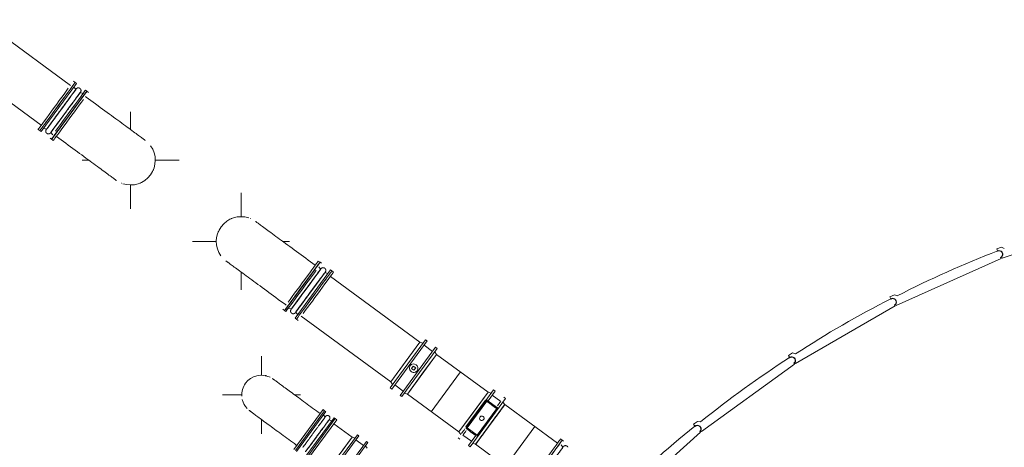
# Model space of a CAD drawing. Header units: metres. Extents: x 135583 to 135939, y 457896 to 458258.
# Tile 136 of 256: x 135668 to 135688, y 458112 to 458121. Entities that reach past the tile are written whole.
import ezdxf

# ---------------------------------------------------------------- set-up
doc = ezdxf.new("R2010")
doc.units = ezdxf.units.M
doc.linetypes.add('Hidden', pattern=[4, 2, -2])
doc.layers.add('NIEUWE INSTALLATIE', color=250, linetype='Continuous', lineweight=0)

msp = doc.modelspace()

# ---------------------------------------------------------------- linework, layer by layer
at = {"layer": 'NIEUWE INSTALLATIE'}
for p, q in [((135668.914, 458119.854), (135667.072, 458121.207)), ((135666.471, 458120.388), (135668.313, 458119.035)), ((135669.013, 458119.914), (135668.978, 458119.94)), ((135669.29, 458119.71), (135669.255, 458119.736)), ((135668.993, 458119.38), (135668.943, 458119.311)), ((135670.153, 458118.943), (135670.153, 458119.313)), ((135668.839, 458119.17), (135668.788, 458119.101)), ((135668.891, 458119.241), (135668.839, 458119.17)), ((135668.249, 458118.949), (135668.285, 458118.923)), ((135668.694, 458118.973), (135668.652, 458118.916)), ((135668.527, 458118.745), (135668.562, 458118.719)), ((135668.56, 458118.79), (135668.541, 458118.765)), ((135669.153, 458118.313), (135669.295, 458118.313)), ((135670.661, 458118.313), (135671.153, 458118.313)), ((135670.153, 458117.313), (135670.153, 458117.81)), ((135672.425, 458117.148), (135672.425, 458117.644)), ((135688.088, 458116.301), (135690.335, 458117.041)), ((135671.425, 458116.644), (135671.922, 458116.644)), ((135673.28, 458116.644), (135673.425, 458116.644)), ((135688.075, 458116.524), (135687.98, 458116.492)), ((135687.98, 458116.492), (135687.994, 458116.45)), ((135687.998, 458116.441), (135687.995, 458116.448)), ((135688.132, 458116.495), (135688.075, 458116.524)), ((135685.905, 458115.326), (135688.065, 458116.292)), ((135688.065, 458116.292), (135688.056, 458116.313)), ((135688.082, 458116.32), (135688.088, 458116.301)), ((135673.789, 458115.857), (135674.051, 458116.213)), ((135674.051, 458116.213), (135674.016, 458116.239)), ((135672.425, 458115.644), (135672.425, 458116.015)), ((135676.107, 458114.57), (135674.265, 458115.923)), ((135674.328, 458116.009), (135674.293, 458116.035)), ((135673.687, 458115.717), (135673.739, 458115.788)), ((135673.49, 458115.449), (135673.536, 458115.511)), ((135685.87, 458115.545), (135685.779, 458115.505)), ((135685.779, 458115.505), (135685.797, 458115.463)), ((135685.802, 458115.455), (135685.798, 458115.462)), ((135685.929, 458115.523), (135685.87, 458115.545)), ((135673.287, 458115.248), (135673.323, 458115.221)), ((135673.337, 458115.242), (135673.356, 458115.266)), ((135683.835, 458114.131), (135685.883, 458115.314)), ((135685.883, 458115.314), (135685.872, 458115.334)), ((135685.897, 458115.344), (135685.905, 458115.326)), ((135673.564, 458115.044), (135673.6, 458115.018)), ((135673.663, 458115.104), (135675.505, 458113.751)), ((135676.107, 458114.57), (135675.806, 458114.16)), ((135676.366, 458114.379), (135676.191, 458114.507)), ((135672.846, 458113.886), (135672.846, 458114.282)), ((135676.149, 458113.908), (135676.45, 458114.317)), ((135677.51, 458113.538), (135676.45, 458114.317)), ((135683.777, 458114.346), (135683.69, 458114.296)), ((135683.69, 458114.296), (135683.713, 458114.257)), ((135683.719, 458114.249), (135683.714, 458114.255)), ((135683.838, 458114.329), (135683.777, 458114.346)), ((135675.806, 458114.16), (135675.505, 458113.751)), ((135675.971, 458114.076), (135675.936, 458114.028)), ((135675.936, 458114.028), (135675.984, 458113.992)), ((135676.02, 458114.04), (135675.971, 458114.076)), ((135675.984, 458113.992), (135676.02, 458114.04)), ((135681.898, 458112.729), (135683.814, 458114.117)), ((135683.814, 458114.117), (135683.801, 458114.136)), ((135683.825, 458114.148), (135683.835, 458114.131)), ((135675.849, 458113.499), (135676.149, 458113.908)), ((135675.59, 458113.689), (135675.764, 458113.561)), ((135672.046, 458113.482), (135672.444, 458113.482)), ((135673.53, 458113.482), (135673.646, 458113.482)), ((135675.849, 458113.499), (135676.909, 458112.72)), ((135677.51, 458113.538), (135677.21, 458113.129)), ((135677.769, 458113.348), (135677.595, 458113.476)), ((135677.05, 458112.823), (135677.454, 458113.372)), ((135677.061, 458112.815), (135677.465, 458113.364)), ((135677.481, 458113.353), (135677.077, 458112.803)), ((135677.454, 458113.372), (135677.465, 458113.364)), ((135677.486, 458113.374), (135677.465, 458113.365)), ((135677.481, 458113.353), (135677.686, 458113.202)), ((135677.486, 458113.374), (135677.704, 458113.214)), ((135677.702, 458113.191), (135677.704, 458113.214)), ((135677.766, 458113.166), (135677.796, 458113.208)), ((135678.938, 458112.489), (135677.854, 458113.286)), ((135673.512, 458112.362), (135674.113, 458113.18)), ((135673.543, 458112.34), (135674.144, 458113.158)), ((135674.144, 458113.158), (135674.113, 458113.18)), ((135677.21, 458113.129), (135676.909, 458112.72)), ((135677.686, 458113.202), (135677.282, 458112.653)), ((135677.298, 458112.641), (135677.702, 458113.191)), ((135672.846, 458112.682), (135672.846, 458112.979)), ((135673.764, 458112.177), (135674.365, 458112.995)), ((135673.795, 458112.155), (135674.396, 458112.973)), ((135674.714, 458112.614), (135674.336, 458112.891)), ((135674.396, 458112.973), (135674.365, 458112.995)), ((135677.061, 458112.815), (135677.05, 458112.823)), ((135677.061, 458112.815), (135677.058, 458112.792)), ((135677.282, 458112.653), (135677.077, 458112.803)), ((135677.553, 458112.877), (135677.6, 458112.941)), ((135681.818, 458112.937), (135681.737, 458112.879)), ((135681.737, 458112.879), (135681.764, 458112.842)), ((135681.77, 458112.835), (135681.765, 458112.841)), ((135681.881, 458112.927), (135681.818, 458112.937)), ((135674.714, 458112.614), (135674.473, 458112.286)), ((135676.993, 458112.657), (135677.168, 458112.53)), ((135677.252, 458112.467), (135677.376, 458112.636)), ((135677.277, 458112.632), (135677.298, 458112.641)), ((135680.115, 458111.136), (135681.879, 458112.714)), ((135681.879, 458112.714), (135681.864, 458112.731)), ((135681.886, 458112.746), (135681.898, 458112.729)), ((135674.944, 458112.445), (135674.791, 458112.557)), ((135677.252, 458112.467), (135678.337, 458111.671)), ((135679.037, 458112.55), (135679.002, 458112.576))]:
    msp.add_line(p, q, dxfattribs=at)
at = {"layer": 'NIEUWE INSTALLATIE', "extrusion": (0, 0, -1)}
for p, q in [((135668.312, 458118.903), (135669.041, 458119.894)), ((135669.041, 458119.894), (135669.013, 458119.914)), ((135669.026, 458119.771), (135668.988, 458119.822)), ((135669.017, 458119.759), (135669.023, 458119.766)), ((135669.019, 458119.575), (135669.111, 458119.701)), ((135669.175, 458119.685), (135669.115, 458119.706)), ((135669.121, 458119.712), (135669.12, 458119.712)), ((135669.255, 458119.736), (135669.227, 458119.756)), ((135669.255, 458119.736), (135669.24, 458119.716)), ((135668.582, 458119.167), (135668.608, 458119.202)), ((135668.285, 458118.923), (135668.312, 458118.903)), ((135668.365, 458118.974), (135668.425, 458118.953)), ((135668.419, 458118.947), (135668.42, 458118.948)), ((135668.425, 458118.953), (135668.463, 458119.004)), ((135668.513, 458118.888), (135668.565, 458118.957)), ((135668.513, 458118.888), (135668.552, 458118.837)), ((135668.499, 458118.765), (135668.527, 458118.745)), ((135674.265, 458116.055), (135673.537, 458115.064)), ((135674.064, 458116.07), (135674.026, 458116.121)), ((135674.078, 458116.193), (135674.051, 458116.213)), ((135674.293, 458116.035), (135674.265, 458116.055)), ((135674.113, 458115.951), (135674.065, 458115.885)), ((135674.213, 458115.984), (135674.153, 458116.005)), ((135674.159, 458116.011), (135674.158, 458116.01)), ((135673.323, 458115.221), (135673.687, 458115.717)), ((135673.403, 458115.273), (135673.463, 458115.251)), ((135673.457, 458115.245), (135673.458, 458115.246)), ((135673.323, 458115.221), (135673.35, 458115.201)), ((135673.537, 458115.064), (135673.564, 458115.044)), ((135673.551, 458115.186), (135673.59, 458115.136)), ((135676.219, 458114.62), (135675.491, 458113.628)), ((135676.107, 458114.57), (135675.505, 458113.751)), ((135676.255, 458114.594), (135675.527, 458113.602)), ((135675.701, 458113.474), (135676.429, 458114.466)), ((135675.736, 458113.448), (135676.464, 458114.44)), ((135676.167, 458114.548), (135676.107, 458114.57)), ((135676.255, 458114.594), (135676.219, 458114.62)), ((135676.464, 458114.44), (135676.429, 458114.466)), ((135675.849, 458113.499), (135676.45, 458114.317)), ((135676.45, 458114.317), (135676.412, 458114.368)), ((135675.491, 458113.628), (135675.527, 458113.602)), ((135675.505, 458113.751), (135675.544, 458113.7)), ((135675.701, 458113.474), (135675.736, 458113.448)), ((135675.789, 458113.52), (135675.849, 458113.499)), ((135677.51, 458113.538), (135676.909, 458112.72)), ((135677.14, 458112.417), (135677.868, 458113.409)), ((135677.623, 458113.588), (135677.461, 458113.368)), ((135677.658, 458113.562), (135677.509, 458113.358)), ((135677.57, 458113.517), (135677.51, 458113.538)), ((135677.658, 458113.562), (135677.623, 458113.588)), ((135677.868, 458113.409), (135677.832, 458113.435)), ((135677.766, 458113.166), (135677.796, 458113.208)), ((135677.796, 458113.208), (135677.821, 458113.242)), ((135677.854, 458113.286), (135677.815, 458113.337)), ((135677.821, 458113.242), (135677.839, 458113.266)), ((135677.839, 458113.266), (135677.854, 458113.286)), ((135673.543, 458112.34), (135674.144, 458113.158)), ((135674.17, 458113.139), (135673.569, 458112.321)), ((135674.34, 458113.014), (135673.739, 458112.196)), ((135674.157, 458113.023), (135674.121, 458113.072)), ((135674.17, 458113.139), (135674.144, 458113.158)), ((135674.365, 458112.995), (135674.34, 458113.014)), ((135677.646, 458113.003), (135677.689, 458113.063)), ((135677.73, 458113.117), (135677.766, 458113.166)), ((135674.365, 458112.995), (135673.764, 458112.177)), ((135674.229, 458112.962), (135674.221, 458112.951)), ((135674.291, 458112.947), (135674.233, 458112.967)), ((135677.46, 458112.75), (135677.506, 458112.813)), ((135677.506, 458112.813), (135677.6, 458112.941)), ((135674.82, 458112.661), (135674.219, 458111.843)), ((135674.714, 458112.614), (135674.232, 458111.959)), ((135674.851, 458112.638), (135674.25, 458111.821)), ((135674.771, 458112.594), (135674.714, 458112.614)), ((135674.851, 458112.638), (135674.82, 458112.661)), ((135676.895, 458112.597), (135676.93, 458112.571)), ((135676.909, 458112.72), (135676.947, 458112.669)), ((135677.104, 458112.443), (135677.254, 458112.647)), ((135677.34, 458112.587), (135677.376, 458112.636)), ((135677.376, 458112.636), (135677.416, 458112.691)), ((135674.403, 458111.708), (135675.004, 458112.526)), ((135674.434, 458111.686), (135675.034, 458112.503)), ((135675.021, 458112.388), (135674.986, 458112.437)), ((135675.034, 458112.503), (135675.004, 458112.526)), ((135677.104, 458112.443), (135677.14, 458112.417)), ((135677.192, 458112.489), (135677.252, 458112.467)), ((135677.252, 458112.467), (135677.267, 458112.487)), ((135677.285, 458112.512), (135677.31, 458112.546)), ((135678.309, 458111.558), (135679.037, 458112.55)), ((135679.05, 458112.407), (135679.012, 458112.458)), ((135679.064, 458112.529), (135679.037, 458112.55))]:
    msp.add_line(p, q, dxfattribs=at)
at = {"layer": 'NIEUWE INSTALLATIE', "linetype": 'Hidden'}
for p, q in [((135676.941, 458113.957), (135676.34, 458113.138)), ((135676.941, 458113.957), (135676.34, 458113.138)), ((135677.871, 458112.013), (135678.472, 458112.832)), ((135677.871, 458112.013), (135678.472, 458112.832))]:
    msp.add_line(p, q, dxfattribs=at)
at = {"layer": 'NIEUWE INSTALLATIE', "extrusion": (0, 0, -1), "flags": 128}
for points in [[(-135669.03, 458119.779), (-135669.03, 458119.778), (-135669.028, 458119.776), (-135669.026, 458119.773), (-135669.023, 458119.769), (-135669.02, 458119.765), (-135669.016, 458119.76), (-135669.012, 458119.754), (-135669.008, 458119.748), (-135669.003, 458119.741), (-135668.997, 458119.734), (-135668.991, 458119.726), (-135668.985, 458119.717), (-135668.978, 458119.708), (-135668.971, 458119.698), (-135668.964, 458119.688), (-135668.956, 458119.677), (-135668.947, 458119.666), (-135668.939, 458119.654), (-135668.93, 458119.642), (-135668.92, 458119.629), (-135668.911, 458119.616), (-135668.901, 458119.603), (-135668.891, 458119.589), (-135668.88, 458119.574), (-135668.869, 458119.56), (-135668.859, 458119.545), (-135668.847, 458119.53), (-135668.836, 458119.514), (-135668.824, 458119.499), (-135668.813, 458119.483), (-135668.801, 458119.467), (-135668.789, 458119.45), (-135668.777, 458119.434), (-135668.765, 458119.417), (-135668.753, 458119.401), (-135668.74, 458119.384), (-135668.728, 458119.367), (-135668.716, 458119.351), (-135668.703, 458119.334), (-135668.691, 458119.317), (-135668.679, 458119.301), (-135668.667, 458119.284), (-135668.655, 458119.268), (-135668.643, 458119.251), (-135668.631, 458119.235), (-135668.62, 458119.22), (-135668.608, 458119.204), (-135668.597, 458119.189), (-135668.586, 458119.174), (-135668.575, 458119.159), (-135668.564, 458119.144), (-135668.554, 458119.13), (-135668.544, 458119.117), (-135668.534, 458119.103), (-135668.525, 458119.09), (-135668.515, 458119.078), (-135668.507, 458119.066), (-135668.498, 458119.054), (-135668.49, 458119.043), (-135668.482, 458119.033), (-135668.475, 458119.023), (-135668.468, 458119.013), (-135668.461, 458119.004), (-135668.455, 458118.996), (-135668.45, 458118.988), (-135668.444, 458118.981), (-135668.44, 458118.975), (-135668.435, 458118.969), (-135668.431, 458118.963), (-135668.428, 458118.959), (-135668.425, 458118.955), (-135668.422, 458118.951), (-135668.421, 458118.949), (-135668.42, 458118.948)], [(-135668.509, 458118.88), (-135668.51, 458118.881), (-135668.512, 458118.883), (-135668.514, 458118.886), (-135668.517, 458118.89), (-135668.52, 458118.894), (-135668.523, 458118.899), (-135668.528, 458118.905), (-135668.532, 458118.911), (-135668.537, 458118.918), (-135668.543, 458118.925), (-135668.548, 458118.933), (-135668.555, 458118.942), (-135668.561, 458118.951), (-135668.569, 458118.961), (-135668.576, 458118.971), (-135668.584, 458118.982), (-135668.592, 458118.993), (-135668.601, 458119.005), (-135668.61, 458119.017), (-135668.619, 458119.03), (-135668.629, 458119.043), (-135668.639, 458119.056), (-135668.649, 458119.07), (-135668.66, 458119.085), (-135668.67, 458119.099), (-135668.681, 458119.114), (-135668.692, 458119.129), (-135668.704, 458119.145), (-135668.715, 458119.16), (-135668.727, 458119.176), (-135668.739, 458119.193), (-135668.751, 458119.209), (-135668.763, 458119.225), (-135668.775, 458119.242), (-135668.787, 458119.258), (-135668.799, 458119.275), (-135668.812, 458119.292), (-135668.824, 458119.309), (-135668.836, 458119.325), (-135668.849, 458119.342), (-135668.861, 458119.358), (-135668.873, 458119.375), (-135668.885, 458119.391), (-135668.897, 458119.408), (-135668.909, 458119.424), (-135668.92, 458119.439), (-135668.932, 458119.455), (-135668.943, 458119.47), (-135668.954, 458119.485), (-135668.965, 458119.5), (-135668.975, 458119.515), (-135668.986, 458119.529), (-135668.996, 458119.542), (-135669.006, 458119.556), (-135669.015, 458119.569), (-135669.024, 458119.581), (-135669.033, 458119.593), (-135669.042, 458119.605), (-135669.05, 458119.616), (-135669.057, 458119.626), (-135669.065, 458119.636), (-135669.072, 458119.646), (-135669.078, 458119.655), (-135669.084, 458119.663), (-135669.09, 458119.671), (-135669.095, 458119.678), (-135669.1, 458119.684), (-135669.105, 458119.69), (-135669.108, 458119.696), (-135669.112, 458119.7), (-135669.115, 458119.704), (-135669.117, 458119.708), (-135669.119, 458119.71), (-135669.12, 458119.712)], [(-135669.03, 458119.779), (-135669.031, 458119.78), (-135669.032, 458119.781), (-135669.032, 458119.781)], [(-135669.032, 458119.781), (-135669.032, 458119.781), (-135669.031, 458119.78)], [(-135669.032, 458119.781), (-135669.033, 458119.783), (-135669.035, 458119.784), (-135669.036, 458119.786), (-135669.038, 458119.788), (-135669.039, 458119.789), (-135669.041, 458119.791), (-135669.043, 458119.792), (-135669.045, 458119.793), (-135669.047, 458119.795), (-135669.048, 458119.796), (-135669.05, 458119.797), (-135669.052, 458119.798), (-135669.054, 458119.799), (-135669.056, 458119.8), (-135669.059, 458119.801), (-135669.061, 458119.801), (-135669.063, 458119.802), (-135669.065, 458119.802), (-135669.067, 458119.803), (-135669.069, 458119.803), (-135669.072, 458119.804), (-135669.074, 458119.804), (-135669.076, 458119.804), (-135669.078, 458119.804), (-135669.081, 458119.804), (-135669.083, 458119.803), (-135669.085, 458119.803), (-135669.087, 458119.803), (-135669.09, 458119.802), (-135669.092, 458119.802), (-135669.094, 458119.801), (-135669.096, 458119.801), (-135669.098, 458119.8), (-135669.1, 458119.799), (-135669.102, 458119.798), (-135669.104, 458119.797), (-135669.106, 458119.796), (-135669.108, 458119.795), (-135669.11, 458119.793), (-135669.112, 458119.792), (-135669.113, 458119.79), (-135669.115, 458119.789), (-135669.117, 458119.787), (-135669.118, 458119.786), (-135669.12, 458119.784), (-135669.121, 458119.782), (-135669.122, 458119.781), (-135669.124, 458119.779), (-135669.125, 458119.777), (-135669.126, 458119.775), (-135669.127, 458119.773), (-135669.128, 458119.771), (-135669.129, 458119.769), (-135669.13, 458119.767), (-135669.131, 458119.765), (-135669.131, 458119.763), (-135669.132, 458119.76), (-135669.132, 458119.758), (-135669.133, 458119.756), (-135669.133, 458119.754), (-135669.133, 458119.752), (-135669.133, 458119.749), (-135669.133, 458119.747), (-135669.133, 458119.745), (-135669.133, 458119.743), (-135669.133, 458119.74), (-135669.132, 458119.738), (-135669.132, 458119.736), (-135669.131, 458119.734), (-135669.131, 458119.732), (-135669.13, 458119.729), (-135669.129, 458119.727), (-135669.128, 458119.725), (-135669.128, 458119.723), (-135669.127, 458119.721), (-135669.125, 458119.719), (-135669.124, 458119.717), (-135669.123, 458119.715), (-135669.122, 458119.714), (-135669.12, 458119.712), (-135669.119, 458119.71), (-135669.117, 458119.709), (-135669.116, 458119.707), (-135669.115, 458119.706)], [(-135669.121, 458119.712), (-135669.122, 458119.714), (-135669.122, 458119.714), (-135669.122, 458119.715)], [(-135669.122, 458119.715), (-135669.122, 458119.714), (-135669.121, 458119.713)], [(-135668.508, 458118.878), (-135668.506, 458118.876), (-135668.505, 458118.875), (-135668.504, 458118.873), (-135668.502, 458118.871), (-135668.5, 458118.87), (-135668.499, 458118.868), (-135668.497, 458118.867), (-135668.495, 458118.866), (-135668.493, 458118.864), (-135668.491, 458118.863), (-135668.489, 458118.862), (-135668.487, 458118.861), (-135668.485, 458118.86), (-135668.483, 458118.859), (-135668.481, 458118.858), (-135668.479, 458118.858), (-135668.477, 458118.857), (-135668.475, 458118.857), (-135668.473, 458118.856), (-135668.47, 458118.856), (-135668.468, 458118.856), (-135668.466, 458118.855), (-135668.464, 458118.855), (-135668.461, 458118.855), (-135668.459, 458118.855), (-135668.457, 458118.856), (-135668.455, 458118.856), (-135668.452, 458118.856), (-135668.45, 458118.857), (-135668.448, 458118.857), (-135668.446, 458118.858), (-135668.444, 458118.859), (-135668.442, 458118.859), (-135668.44, 458118.86), (-135668.438, 458118.861), (-135668.436, 458118.862), (-135668.434, 458118.863), (-135668.432, 458118.865), (-135668.43, 458118.866), (-135668.428, 458118.867), (-135668.426, 458118.869), (-135668.425, 458118.87), (-135668.423, 458118.872), (-135668.422, 458118.873), (-135668.42, 458118.875), (-135668.419, 458118.877), (-135668.417, 458118.878), (-135668.416, 458118.88), (-135668.415, 458118.882), (-135668.414, 458118.884), (-135668.413, 458118.886), (-135668.412, 458118.888), (-135668.411, 458118.89), (-135668.41, 458118.892), (-135668.409, 458118.894), (-135668.409, 458118.896), (-135668.408, 458118.899), (-135668.408, 458118.901), (-135668.407, 458118.903), (-135668.407, 458118.905), (-135668.407, 458118.908), (-135668.407, 458118.91), (-135668.407, 458118.912), (-135668.407, 458118.914), (-135668.407, 458118.916), (-135668.407, 458118.919), (-135668.407, 458118.921), (-135668.408, 458118.923), (-135668.408, 458118.925), (-135668.409, 458118.927), (-135668.41, 458118.93), (-135668.41, 458118.932), (-135668.411, 458118.934), (-135668.412, 458118.936), (-135668.413, 458118.938), (-135668.414, 458118.94), (-135668.415, 458118.942), (-135668.417, 458118.944), (-135668.417, 458118.945)], [(-135668.419, 458118.947), (-135668.418, 458118.945), (-135668.418, 458118.945), (-135668.417, 458118.945)], [(-135668.417, 458118.945), (-135668.418, 458118.945), (-135668.418, 458118.946)], [(-135668.509, 458118.88), (-135668.508, 458118.879), (-135668.508, 458118.878), (-135668.508, 458118.878)], [(-135668.508, 458118.878), (-135668.508, 458118.878), (-135668.509, 458118.879)], [(-135674.068, 458116.078), (-135674.068, 458116.077), (-135674.066, 458116.074), (-135674.064, 458116.071), (-135674.061, 458116.068), (-135674.058, 458116.063), (-135674.054, 458116.058), (-135674.05, 458116.053), (-135674.046, 458116.047), (-135674.041, 458116.04), (-135674.035, 458116.032), (-135674.029, 458116.024), (-135674.023, 458116.016), (-135674.016, 458116.007), (-135674.009, 458115.997), (-135674.001, 458115.987), (-135673.994, 458115.976), (-135673.985, 458115.965), (-135673.977, 458115.953), (-135673.968, 458115.941), (-135673.958, 458115.928), (-135673.949, 458115.915), (-135673.939, 458115.901), (-135673.929, 458115.887), (-135673.918, 458115.873), (-135673.907, 458115.859), (-135673.896, 458115.844), (-135673.885, 458115.828), (-135673.874, 458115.813), (-135673.862, 458115.797), (-135673.851, 458115.781), (-135673.839, 458115.765), (-135673.827, 458115.749), (-135673.815, 458115.733), (-135673.803, 458115.716), (-135673.79, 458115.699), (-135673.778, 458115.683), (-135673.766, 458115.666), (-135673.754, 458115.649), (-135673.741, 458115.633), (-135673.729, 458115.616), (-135673.717, 458115.599), (-135673.705, 458115.583), (-135673.693, 458115.566), (-135673.681, 458115.55), (-135673.669, 458115.534), (-135673.657, 458115.518), (-135673.646, 458115.503), (-135673.635, 458115.487), (-135673.624, 458115.472), (-135673.613, 458115.458), (-135673.602, 458115.443), (-135673.592, 458115.429), (-135673.582, 458115.415), (-135673.572, 458115.402), (-135673.562, 458115.389), (-135673.553, 458115.377), (-135673.544, 458115.365), (-135673.536, 458115.353), (-135673.528, 458115.342), (-135673.52, 458115.332), (-135673.513, 458115.322), (-135673.506, 458115.312), (-135673.499, 458115.303), (-135673.493, 458115.295), (-135673.487, 458115.287), (-135673.482, 458115.28), (-135673.477, 458115.273), (-135673.473, 458115.267), (-135673.469, 458115.262), (-135673.466, 458115.258), (-135673.463, 458115.254), (-135673.46, 458115.25), (-135673.458, 458115.247), (-135673.458, 458115.246)], [(-135674.068, 458116.078), (-135674.069, 458116.079), (-135674.07, 458116.08), (-135674.07, 458116.08)], [(-135674.07, 458116.08), (-135674.07, 458116.079), (-135674.069, 458116.078)], [(-135674.07, 458116.08), (-135674.071, 458116.081), (-135674.073, 458116.083), (-135674.074, 458116.085), (-135674.076, 458116.086), (-135674.077, 458116.088), (-135674.079, 458116.089), (-135674.081, 458116.091), (-135674.083, 458116.092), (-135674.084, 458116.093), (-135674.086, 458116.095), (-135674.088, 458116.096), (-135674.09, 458116.097), (-135674.092, 458116.098), (-135674.094, 458116.099), (-135674.096, 458116.099), (-135674.099, 458116.1), (-135674.101, 458116.101), (-135674.103, 458116.101), (-135674.105, 458116.102), (-135674.107, 458116.102), (-135674.11, 458116.102), (-135674.112, 458116.102), (-135674.114, 458116.103), (-135674.116, 458116.103), (-135674.118, 458116.102), (-135674.121, 458116.102), (-135674.123, 458116.102), (-135674.125, 458116.102), (-135674.127, 458116.101), (-135674.13, 458116.101), (-135674.132, 458116.1), (-135674.134, 458116.099), (-135674.136, 458116.099), (-135674.138, 458116.098), (-135674.14, 458116.097), (-135674.142, 458116.096), (-135674.144, 458116.095), (-135674.146, 458116.093), (-135674.148, 458116.092), (-135674.149, 458116.091), (-135674.151, 458116.089), (-135674.153, 458116.088), (-135674.155, 458116.086), (-135674.156, 458116.085), (-135674.158, 458116.083), (-135674.159, 458116.081), (-135674.16, 458116.079), (-135674.162, 458116.078), (-135674.163, 458116.076), (-135674.164, 458116.074), (-135674.165, 458116.072), (-135674.166, 458116.07), (-135674.167, 458116.068), (-135674.168, 458116.066), (-135674.168, 458116.063), (-135674.169, 458116.061), (-135674.17, 458116.059), (-135674.17, 458116.057), (-135674.17, 458116.055), (-135674.171, 458116.053), (-135674.171, 458116.05), (-135674.171, 458116.048), (-135674.171, 458116.046), (-135674.171, 458116.044), (-135674.171, 458116.041), (-135674.171, 458116.039), (-135674.17, 458116.037), (-135674.17, 458116.035), (-135674.169, 458116.033), (-135674.169, 458116.03), (-135674.168, 458116.028), (-135674.167, 458116.026), (-135674.166, 458116.024), (-135674.165, 458116.022), (-135674.164, 458116.02), (-135674.163, 458116.018), (-135674.162, 458116.016), (-135674.161, 458116.014), (-135674.16, 458116.013)], [(-135673.547, 458115.179), (-135673.548, 458115.18), (-135673.55, 458115.182), (-135673.552, 458115.185), (-135673.554, 458115.189), (-135673.558, 458115.193), (-135673.561, 458115.198), (-135673.565, 458115.204), (-135673.57, 458115.21), (-135673.575, 458115.217), (-135673.58, 458115.224), (-135673.586, 458115.232), (-135673.593, 458115.241), (-135673.599, 458115.25), (-135673.606, 458115.26), (-135673.614, 458115.27), (-135673.622, 458115.281), (-135673.63, 458115.292), (-135673.639, 458115.304), (-135673.648, 458115.316), (-135673.657, 458115.329), (-135673.667, 458115.342), (-135673.677, 458115.355), (-135673.687, 458115.369), (-135673.697, 458115.383), (-135673.708, 458115.398), (-135673.719, 458115.413), (-135673.73, 458115.428), (-135673.742, 458115.444), (-135673.753, 458115.459), (-135673.765, 458115.475), (-135673.777, 458115.491), (-135673.789, 458115.508), (-135673.801, 458115.524), (-135673.813, 458115.541), (-135673.825, 458115.557), (-135673.837, 458115.574), (-135673.85, 458115.591), (-135673.862, 458115.607), (-135673.874, 458115.624), (-135673.886, 458115.641), (-135673.899, 458115.657), (-135673.911, 458115.674), (-135673.923, 458115.69), (-135673.935, 458115.706), (-135673.946, 458115.722), (-135673.958, 458115.738), (-135673.97, 458115.754), (-135673.981, 458115.769), (-135673.992, 458115.784), (-135674.003, 458115.799), (-135674.013, 458115.813), (-135674.024, 458115.827), (-135674.034, 458115.841), (-135674.044, 458115.855), (-135674.053, 458115.867), (-135674.062, 458115.88), (-135674.071, 458115.892), (-135674.079, 458115.903), (-135674.088, 458115.915), (-135674.095, 458115.925), (-135674.103, 458115.935), (-135674.11, 458115.945), (-135674.116, 458115.953), (-135674.122, 458115.962), (-135674.128, 458115.97), (-135674.133, 458115.977), (-135674.138, 458115.983), (-135674.142, 458115.989), (-135674.146, 458115.994), (-135674.15, 458115.999), (-135674.153, 458116.003), (-135674.155, 458116.006), (-135674.157, 458116.009), (-135674.158, 458116.01)], [(-135674.159, 458116.011), (-135674.16, 458116.012), (-135674.16, 458116.013), (-135674.16, 458116.013)], [(-135674.16, 458116.013), (-135674.16, 458116.013), (-135674.159, 458116.012)], [(-135673.546, 458115.177), (-135673.544, 458115.175), (-135673.543, 458115.173), (-135673.541, 458115.172), (-135673.54, 458115.17), (-135673.538, 458115.169), (-135673.536, 458115.167), (-135673.535, 458115.166), (-135673.533, 458115.164), (-135673.531, 458115.163), (-135673.529, 458115.162), (-135673.527, 458115.161), (-135673.525, 458115.16), (-135673.523, 458115.159), (-135673.521, 458115.158), (-135673.519, 458115.157), (-135673.517, 458115.156), (-135673.515, 458115.156), (-135673.513, 458115.155), (-135673.51, 458115.155), (-135673.508, 458115.155), (-135673.506, 458115.154), (-135673.504, 458115.154), (-135673.501, 458115.154), (-135673.499, 458115.154), (-135673.497, 458115.154), (-135673.495, 458115.154), (-135673.493, 458115.155), (-135673.49, 458115.155), (-135673.488, 458115.155), (-135673.486, 458115.156), (-135673.484, 458115.157), (-135673.482, 458115.157), (-135673.48, 458115.158), (-135673.477, 458115.159), (-135673.475, 458115.16), (-135673.473, 458115.161), (-135673.472, 458115.162), (-135673.47, 458115.163), (-135673.468, 458115.165), (-135673.466, 458115.166), (-135673.464, 458115.167), (-135673.463, 458115.169), (-135673.461, 458115.17), (-135673.459, 458115.172), (-135673.458, 458115.174), (-135673.456, 458115.175), (-135673.455, 458115.177), (-135673.454, 458115.179), (-135673.453, 458115.181), (-135673.451, 458115.183), (-135673.45, 458115.185), (-135673.449, 458115.187), (-135673.449, 458115.189), (-135673.448, 458115.191), (-135673.447, 458115.193), (-135673.446, 458115.195), (-135673.446, 458115.197), (-135673.445, 458115.2), (-135673.445, 458115.202), (-135673.445, 458115.204), (-135673.445, 458115.206), (-135673.444, 458115.209), (-135673.444, 458115.211), (-135673.444, 458115.213), (-135673.445, 458115.215), (-135673.445, 458115.217), (-135673.445, 458115.22), (-135673.446, 458115.222), (-135673.446, 458115.224), (-135673.447, 458115.226), (-135673.447, 458115.228), (-135673.448, 458115.23), (-135673.449, 458115.233), (-135673.45, 458115.235), (-135673.451, 458115.237), (-135673.452, 458115.239), (-135673.453, 458115.24), (-135673.455, 458115.242), (-135673.456, 458115.244), (-135673.457, 458115.246), (-135673.459, 458115.248), (-135673.46, 458115.249), (-135673.462, 458115.251), (-135673.463, 458115.251)], [(-135673.457, 458115.245), (-135673.456, 458115.244), (-135673.455, 458115.243), (-135673.455, 458115.243)], [(-135673.455, 458115.243), (-135673.456, 458115.244), (-135673.456, 458115.245)], [(-135673.547, 458115.179), (-135673.546, 458115.178), (-135673.546, 458115.177), (-135673.546, 458115.177)], [(-135673.546, 458115.177), (-135673.546, 458115.177), (-135673.547, 458115.178)], [(-135674.164, 458113.039), (-135674.164, 458113.039), (-135674.164, 458113.038), (-135674.163, 458113.037), (-135674.161, 458113.035), (-135674.159, 458113.033), (-135674.157, 458113.03), (-135674.155, 458113.026), (-135674.152, 458113.022), (-135674.148, 458113.017), (-135674.145, 458113.012), (-135674.141, 458113.007), (-135674.136, 458113.001), (-135674.131, 458112.994), (-135674.126, 458112.987), (-135674.121, 458112.98), (-135674.115, 458112.972), (-135674.109, 458112.963), (-135674.102, 458112.955), (-135674.095, 458112.945), (-135674.088, 458112.936), (-135674.081, 458112.926), (-135674.073, 458112.915), (-135674.065, 458112.905), (-135674.057, 458112.894), (-135674.049, 458112.882), (-135674.04, 458112.871), (-135674.032, 458112.859), (-135674.023, 458112.846), (-135674.014, 458112.834), (-135674.004, 458112.821), (-135673.995, 458112.809), (-135673.985, 458112.795), (-135673.976, 458112.782), (-135673.966, 458112.769), (-135673.956, 458112.756), (-135673.946, 458112.742), (-135673.936, 458112.728), (-135673.926, 458112.715), (-135673.916, 458112.701), (-135673.906, 458112.687), (-135673.896, 458112.674), (-135673.886, 458112.66), (-135673.876, 458112.647), (-135673.866, 458112.633), (-135673.856, 458112.62), (-135673.846, 458112.607), (-135673.837, 458112.593), (-135673.827, 458112.58), (-135673.818, 458112.568), (-135673.809, 458112.555), (-135673.8, 458112.543), (-135673.791, 458112.531), (-135673.782, 458112.519), (-135673.774, 458112.507), (-135673.765, 458112.496), (-135673.757, 458112.485), (-135673.75, 458112.475), (-135673.742, 458112.465), (-135673.735, 458112.455), (-135673.728, 458112.445), (-135673.721, 458112.436), (-135673.715, 458112.428), (-135673.709, 458112.419), (-135673.703, 458112.412), (-135673.698, 458112.404)], [(-135674.163, 458113.038), (-135674.164, 458113.039), (-135674.164, 458113.039), (-135674.164, 458113.039)], [(-135674.164, 458113.039), (-135674.166, 458113.041), (-135674.167, 458113.043), (-135674.168, 458113.044), (-135674.17, 458113.046), (-135674.171, 458113.047), (-135674.173, 458113.048), (-135674.174, 458113.05), (-135674.176, 458113.051), (-135674.178, 458113.052), (-135674.179, 458113.053), (-135674.181, 458113.054), (-135674.183, 458113.055), (-135674.185, 458113.056), (-135674.187, 458113.057), (-135674.189, 458113.057), (-135674.191, 458113.058), (-135674.192, 458113.058), (-135674.194, 458113.059), (-135674.196, 458113.059), (-135674.198, 458113.06), (-135674.2, 458113.06), (-135674.202, 458113.06), (-135674.204, 458113.06), (-135674.207, 458113.06), (-135674.209, 458113.06), (-135674.211, 458113.06), (-135674.213, 458113.06), (-135674.215, 458113.059), (-135674.217, 458113.059), (-135674.219, 458113.058), (-135674.22, 458113.058), (-135674.222, 458113.057), (-135674.224, 458113.056), (-135674.226, 458113.056), (-135674.228, 458113.055), (-135674.23, 458113.054), (-135674.232, 458113.053), (-135674.233, 458113.052), (-135674.235, 458113.051), (-135674.237, 458113.049), (-135674.238, 458113.048), (-135674.24, 458113.047), (-135674.241, 458113.045), (-135674.243, 458113.044), (-135674.244, 458113.042), (-135674.245, 458113.041), (-135674.246, 458113.039), (-135674.248, 458113.037), (-135674.249, 458113.036), (-135674.25, 458113.034), (-135674.251, 458113.032), (-135674.252, 458113.03), (-135674.252, 458113.029), (-135674.253, 458113.027), (-135674.254, 458113.025), (-135674.254, 458113.023), (-135674.255, 458113.021), (-135674.255, 458113.019), (-135674.256, 458113.017), (-135674.256, 458113.015), (-135674.256, 458113.013), (-135674.256, 458113.011), (-135674.256, 458113.009), (-135674.256, 458113.007), (-135674.256, 458113.005), (-135674.256, 458113.003), (-135674.255, 458113.001), (-135674.255, 458112.999), (-135674.254, 458112.997), (-135674.254, 458112.995), (-135674.253, 458112.993), (-135674.253, 458112.991), (-135674.252, 458112.989), (-135674.251, 458112.987), (-135674.25, 458112.985), (-135674.249, 458112.984), (-135674.248, 458112.982), (-135674.247, 458112.98), (-135674.246, 458112.979)], [(-135673.82, 458112.399), (-135673.827, 458112.409), (-135673.835, 458112.42), (-135673.843, 458112.43), (-135673.851, 458112.441), (-135673.859, 458112.453), (-135673.868, 458112.464), (-135673.877, 458112.476), (-135673.886, 458112.488), (-135673.895, 458112.501), (-135673.904, 458112.514), (-135673.913, 458112.526), (-135673.923, 458112.539), (-135673.933, 458112.553), (-135673.942, 458112.566), (-135673.952, 458112.579), (-135673.962, 458112.593), (-135673.972, 458112.606), (-135673.982, 458112.62), (-135673.992, 458112.634), (-135674.002, 458112.647), (-135674.012, 458112.661), (-135674.022, 458112.675), (-135674.032, 458112.688), (-135674.042, 458112.702), (-135674.052, 458112.715), (-135674.062, 458112.728), (-135674.071, 458112.741), (-135674.081, 458112.754), (-135674.09, 458112.767), (-135674.1, 458112.78), (-135674.109, 458112.792), (-135674.117, 458112.804), (-135674.126, 458112.816), (-135674.135, 458112.827), (-135674.143, 458112.839), (-135674.151, 458112.85), (-135674.159, 458112.86), (-135674.166, 458112.87), (-135674.173, 458112.88), (-135674.18, 458112.89), (-135674.187, 458112.899), (-135674.193, 458112.907), (-135674.199, 458112.915), (-135674.205, 458112.923), (-135674.21, 458112.93), (-135674.215, 458112.937), (-135674.22, 458112.944), (-135674.224, 458112.949), (-135674.228, 458112.955), (-135674.232, 458112.96), (-135674.235, 458112.964), (-135674.238, 458112.968), (-135674.24, 458112.971), (-135674.242, 458112.974), (-135674.244, 458112.976), (-135674.244, 458112.977)], [(-135674.246, 458112.979), (-135674.246, 458112.979), (-135674.245, 458112.978), (-135674.244, 458112.977)], [(-135674.245, 458112.978), (-135674.246, 458112.979), (-135674.246, 458112.979), (-135674.246, 458112.979)], [(-135679.054, 458112.414), (-135679.054, 458112.413), (-135679.052, 458112.411), (-135679.05, 458112.408), (-135679.047, 458112.405)], [(-135679.054, 458112.414), (-135679.055, 458112.416), (-135679.056, 458112.416), (-135679.056, 458112.417)], [(-135679.056, 458112.417), (-135679.056, 458112.416), (-135679.055, 458112.415)], [(-135679.056, 458112.417), (-135679.057, 458112.418), (-135679.059, 458112.42), (-135679.06, 458112.422), (-135679.062, 458112.423), (-135679.063, 458112.425), (-135679.065, 458112.426), (-135679.067, 458112.428), (-135679.069, 458112.429), (-135679.07, 458112.43), (-135679.072, 458112.431), (-135679.074, 458112.433), (-135679.076, 458112.434), (-135679.078, 458112.435), (-135679.08, 458112.435), (-135679.083, 458112.436), (-135679.085, 458112.437), (-135679.087, 458112.438), (-135679.089, 458112.438), (-135679.091, 458112.438), (-135679.093, 458112.439), (-135679.096, 458112.439), (-135679.098, 458112.439), (-135679.1, 458112.439), (-135679.102, 458112.439), (-135679.105, 458112.439), (-135679.107, 458112.439), (-135679.109, 458112.439), (-135679.111, 458112.438), (-135679.113, 458112.438), (-135679.116, 458112.437), (-135679.118, 458112.437), (-135679.12, 458112.436), (-135679.122, 458112.435), (-135679.124, 458112.434), (-135679.126, 458112.433), (-135679.128, 458112.432), (-135679.13, 458112.431), (-135679.132, 458112.43), (-135679.134, 458112.429), (-135679.136, 458112.428), (-135679.137, 458112.426), (-135679.139, 458112.425), (-135679.141, 458112.423), (-135679.142, 458112.421), (-135679.144, 458112.42), (-135679.145, 458112.418), (-135679.146, 458112.416), (-135679.148, 458112.414), (-135679.149, 458112.413), (-135679.15, 458112.411), (-135679.151, 458112.409), (-135679.152, 458112.407), (-135679.153, 458112.405)]]:
    msp.add_lwpolyline(points, dxfattribs=at)
at = {"layer": 'NIEUWE INSTALLATIE', "flags": 128}
for points in [[(135670.454, 458118.723), (135670.453, 458118.723), (135670.45, 458118.726), (135670.445, 458118.729), (135670.438, 458118.734), (135670.429, 458118.741), (135670.419, 458118.749), (135670.406, 458118.758), (135670.391, 458118.769), (135670.375, 458118.781), (135670.357, 458118.794), (135670.337, 458118.809), (135670.315, 458118.825), (135670.291, 458118.842), (135670.266, 458118.861), (135670.239, 458118.88), (135670.211, 458118.901), (135670.181, 458118.923), (135670.149, 458118.947), (135670.116, 458118.971), (135670.081, 458118.996), (135670.045, 458119.023), (135670.008, 458119.05), (135669.97, 458119.078), (135669.93, 458119.108), (135669.889, 458119.138), (135669.847, 458119.168), (135669.804, 458119.2), (135669.761, 458119.232), (135669.716, 458119.265), (135669.671, 458119.298), (135669.624, 458119.332), (135669.578, 458119.366), (135669.53, 458119.401), (135669.483, 458119.436), (135669.434, 458119.472), (135669.386, 458119.507), (135669.337, 458119.543), (135669.288, 458119.579), (135669.239, 458119.615), (135669.227, 458119.624)], [(135668.625, 458118.805), (135668.673, 458118.77), (135668.722, 458118.734), (135668.771, 458118.698), (135668.82, 458118.663), (135668.868, 458118.627), (135668.916, 458118.592), (135668.963, 458118.557), (135669.01, 458118.522), (135669.057, 458118.488), (135669.102, 458118.455), (135669.147, 458118.422), (135669.191, 458118.39), (135669.234, 458118.358), (135669.276, 458118.327), (135669.318, 458118.297), (135669.358, 458118.267), (135669.396, 458118.239), (135669.434, 458118.211), (135669.47, 458118.185), (135669.505, 458118.159), (135669.539, 458118.134), (135669.571, 458118.111), (135669.601, 458118.088), (135669.63, 458118.067), (135669.658, 458118.047), (135669.683, 458118.028), (135669.707, 458118.01), (135669.73, 458117.994), (135669.75, 458117.979), (135669.769, 458117.965), (135669.786, 458117.953), (135669.801, 458117.942), (135669.814, 458117.932), (135669.825, 458117.924), (135669.834, 458117.917), (135669.842, 458117.912), (135669.847, 458117.908), (135669.851, 458117.905), (135669.852, 458117.904)], [(135673.952, 458116.153), (135673.904, 458116.188), (135673.855, 458116.224), (135673.807, 458116.26), (135673.758, 458116.295), (135673.71, 458116.331), (135673.662, 458116.366), (135673.614, 458116.401), (135673.567, 458116.435), (135673.521, 458116.469), (135673.475, 458116.503), (135673.43, 458116.536), (135673.386, 458116.568), (135673.343, 458116.6), (135673.301, 458116.631), (135673.26, 458116.661), (135673.22, 458116.69), (135673.181, 458116.719), (135673.144, 458116.746), (135673.107, 458116.773), (135673.073, 458116.799), (135673.039, 458116.823), (135673.007, 458116.847), (135672.976, 458116.869), (135672.947, 458116.891), (135672.92, 458116.911), (135672.894, 458116.93), (135672.87, 458116.947), (135672.848, 458116.964), (135672.828, 458116.979), (135672.809, 458116.993), (135672.792, 458117.005), (135672.777, 458117.016), (135672.764, 458117.026), (135672.753, 458117.034), (135672.743, 458117.041), (135672.736, 458117.046), (135672.73, 458117.05), (135672.727, 458117.053), (135672.725, 458117.054)], [(135672.124, 458116.235), (135672.125, 458116.234), (135672.128, 458116.232), (135672.133, 458116.229), (135672.14, 458116.224), (135672.148, 458116.217), (135672.159, 458116.209), (135672.172, 458116.2), (135672.186, 458116.189), (135672.203, 458116.177), (135672.221, 458116.164), (135672.241, 458116.149), (135672.263, 458116.133), (135672.286, 458116.116), (135672.311, 458116.097), (135672.338, 458116.077), (135672.367, 458116.056), (135672.397, 458116.034), (135672.429, 458116.011), (135672.462, 458115.987), (135672.496, 458115.961), (135672.532, 458115.935), (135672.569, 458115.908), (135672.608, 458115.879), (135672.648, 458115.85), (135672.688, 458115.82), (135672.73, 458115.79), (135672.773, 458115.758), (135672.817, 458115.726), (135672.862, 458115.693), (135672.907, 458115.66), (135672.953, 458115.626), (135673, 458115.591), (135673.047, 458115.557), (135673.095, 458115.522), (135673.143, 458115.486), (135673.192, 458115.45), (135673.241, 458115.415), (135673.29, 458115.379), (135673.339, 458115.342), (135673.351, 458115.334)], [(135674.053, 458113.099), (135674.015, 458113.127), (135673.976, 458113.156), (135673.938, 458113.184), (135673.899, 458113.212), (135673.861, 458113.24), (135673.823, 458113.268), (135673.786, 458113.295), (135673.749, 458113.322), (135673.713, 458113.349), (135673.677, 458113.376), (135673.641, 458113.401), (135673.607, 458113.427), (135673.573, 458113.452), (135673.54, 458113.476), (135673.507, 458113.5), (135673.476, 458113.523), (135673.445, 458113.546), (135673.416, 458113.567), (135673.387, 458113.588), (135673.36, 458113.609), (135673.333, 458113.628), (135673.308, 458113.646), (135673.284, 458113.664), (135673.261, 458113.681), (135673.24, 458113.697), (135673.219, 458113.712), (135673.2, 458113.725), (135673.183, 458113.738), (135673.167, 458113.75), (135673.152, 458113.761), (135673.139, 458113.771), (135673.127, 458113.78), (135673.117, 458113.787), (135673.108, 458113.794), (135673.1, 458113.799), (135673.095, 458113.803), (135673.09, 458113.806), (135673.088, 458113.808), (135673.086, 458113.809)], [(135672.605, 458113.154), (135672.606, 458113.154), (135672.608, 458113.152), (135672.612, 458113.149), (135672.617, 458113.145), (135672.624, 458113.14), (135672.633, 458113.134), (135672.643, 458113.127), (135672.654, 458113.118), (135672.667, 458113.109), (135672.681, 458113.098), (135672.697, 458113.087), (135672.714, 458113.074), (135672.733, 458113.06), (135672.753, 458113.046), (135672.774, 458113.03), (135672.796, 458113.014), (135672.82, 458112.996), (135672.845, 458112.978), (135672.871, 458112.959), (135672.898, 458112.939), (135672.927, 458112.918), (135672.956, 458112.897), (135672.986, 458112.874), (135673.017, 458112.851), (135673.05, 458112.828), (135673.083, 458112.803), (135673.116, 458112.779), (135673.151, 458112.753), (135673.186, 458112.728), (135673.222, 458112.701), (135673.258, 458112.675), (135673.295, 458112.648), (135673.332, 458112.62), (135673.37, 458112.592), (135673.408, 458112.565), (135673.446, 458112.536), (135673.484, 458112.508), (135673.523, 458112.48), (135673.562, 458112.452), (135673.572, 458112.444)]]:
    msp.add_lwpolyline(points, dxfattribs=at)
at = {"layer": 'NIEUWE INSTALLATIE'}
for centre, radius, start, end in [((135670.153, 458118.313), 0.508, 323.696, 35.696), ((135670.153, 458118.313), 0.508, 21.5681, 24.0338), ((135670.153, 458118.313), 0.508, 336.5681, 338.3835), ((135670.153, 458118.313), 0.508, 228.5833, 230.2375), ((135670.153, 458118.313), 0.508, 233.696, 235.0809), ((135670.153, 458118.313), 0.508, 251.696, 323.696), ((135670.153, 458118.313), 0.508, 247.2006, 248.2078), ((135670.153, 458118.313), 0.508, 291.5681, 293.3835), ((135672.425, 458116.644), 0.508, 71.696, 143.696), ((135672.425, 458116.644), 0.508, 111.5681, 113.3835), ((135672.425, 458116.644), 0.508, 67.5, 68.2061), ((135672.425, 458116.644), 0.508, 143.696, 215.696), ((135672.425, 458116.644), 0.508, 156.5681, 158.3835), ((135672.425, 458116.644), 0.508, 201.5681, 204.0338), ((135695.661, 458096.554), 21.319, 111.0726, 117.1587), ((135688.027, 458116.377), 0.07, 294.1156, 114.1156), ((135672.425, 458116.644), 0.508, 232.3111, 234.5157), ((135672.425, 458116.644), 0.508, 237.1545, 238.8087), ((135695.468, 458096.462), 21.319, 116.9742, 123.0604), ((135685.837, 458115.395), 0.07, 300.0173, 120.0173), ((135695.287, 458096.35), 21.319, 122.8759, 128.962), ((135683.76, 458114.192), 0.07, 305.9189, 125.9189), ((135675.978, 458114.034), 0.0875, 143.696, 323.696), ((135675.978, 458114.034), 0.0875, 323.696, 143.696), ((135672.846, 458113.482), 0.406, 63.696, 143.696), ((135672.846, 458113.482), 0.407, 76.0094, 79.0199), ((135672.846, 458113.482), 0.406, 53.696, 56.8282), ((135672.846, 458113.482), 0.406, 143.696, 183.696), ((135672.846, 458113.482), 0.407, 126.6208, 129.6326), ((135672.846, 458113.482), 0.407, 178.9062, 180), ((135672.846, 458113.482), 0.407, 180, 181.4067), ((135672.846, 458113.482), 0.406, 193.696, 223.696), ((135672.846, 458113.482), 0.406, 204.8232, 207.544), ((135672.846, 458113.482), 0.406, 230.6387, 234.8062), ((135672.846, 458113.482), 0.406, 235.0936, 236.8752), ((135677.381, 458113.003), 0.046, 53.696, 233.696), ((135677.381, 458113.003), 0.046, 233.696, 53.696), ((135695.117, 458096.221), 21.319, 128.7775, 134.8636), ((135681.817, 458112.783), 0.07, 311.8206, 131.8206)]:
    msp.add_arc(centre, radius, start, end, dxfattribs=at)
at = {"layer": 'NIEUWE INSTALLATIE', "extrusion": (0, 0, -1)}
for centre, major_axis, start_param, end_param in [((135668.649, 458119.418), (0.364, 0.496), 3.926991, 7.068583), ((135668.726, 458119.362), (0.301, 0.409), 0.785398, 6.283185), ((135668.891, 458119.241), (0.364, 0.496), 0.4284, 5.140788), ((135668.891, 458119.241), (0.364, 0.496), 6.085455, 11.995172), ((135668.814, 458119.297), (0.301, 0.409), 1.366305, 7.598923), ((135668.891, 458119.241), (0.364, 0.496), 5.744169, 11.709573), ((135668.891, 458119.241), (0.364, 0.496), 4.712389, 10.210176), ((135668.863, 458119.261), (0.364, 0.496), 3.926991, 7.068584), ((135668.726, 458119.362), (0.301, 0.409), 5.002124, 7.628227), ((135668.891, 458119.241), (0.364, 0.496), 5.800427, 5.854786), ((135668.891, 458119.241), (0.364, 0.496), 5.95576, 5.997587), ((135668.726, 458119.362), (0.301, 0.409), 1.082951, 1.102202), ((135668.814, 458119.297), (0.301, 0.409), 1.026257, 1.144629), ((135668.891, 458119.241), (0.364, 0.496), 5.243556, 5.365157), ((135668.891, 458119.241), (0.364, 0.496), 4.712389, 4.910999), ((135668.891, 458119.241), (0.364, 0.496), 4.910999, 5.091541), ((135668.814, 458119.297), (0.301, 0.409), 1.804712, 1.884956), ((135673.687, 458115.717), (-0.364, -0.496), 3.776695, 10.040258), ((135673.714, 458115.697), (-0.364, -0.496), 3.926991, 7.068584), ((135673.763, 458115.661), (-0.301, -0.409), 0.706088, 6.898665), ((135673.763, 458115.661), (-0.301, -0.409), 3.328485, 8.504522), ((135673.763, 458115.661), (-0.301, -0.409), 1.884044, 2.984521), ((135673.687, 458115.717), (-0.364, -0.496), 3.141593, 4.21676), ((135673.687, 458115.717), (-0.364, -0.496), 3.965333, 4.059621), ((135673.687, 458115.717), (-0.364, -0.496), 3.141593, 4.012995), ((135673.687, 458115.717), (-0.364, -0.496), 3.94766, 3.974278), ((135673.687, 458115.717), (-0.364, -0.496), 3.893751, 3.965333), ((135673.687, 458115.717), (-0.364, -0.496), 3.141593, 3.677848), ((135673.852, 458115.596), (-0.301, -0.409), 3.933185, 8.623746), ((135673.929, 458115.539), (-0.364, -0.496), 3.926991, 7.068583), ((135673.687, 458115.717), (-0.364, -0.496), 4.333237, 4.513779), ((135673.687, 458115.717), (-0.364, -0.496), 4.181222, 4.333237), ((135673.852, 458115.596), (-0.301, -0.409), 4.224544, 8.322576), ((135673.852, 458115.596), (-0.301, -0.409), 4.51002, 8.156709), ((135673.687, 458115.717), (-0.364, -0.496), 4.612095, 4.712389), ((135673.763, 458115.661), (-0.301, -0.409), 1.698549, 1.963979), ((135673.763, 458115.661), (-0.301, -0.409), 1.158792, 1.253081), ((135673.852, 458115.596), (-0.301, -0.409), 0.420534, 0.797178), ((135677.553, 458112.877), (0.301, 0.409), 3.952071, 9.424778), ((135677.553, 458112.877), (-0.301, -0.409), 2.081499, 4.241147), ((135677.468, 458112.939), (0.364, 0.496), 0.61548, 0.876726), ((135673.916, 458112.696), (-0.241, -0.328), 2.126731, 2.967065), ((135673.992, 458112.639), (-0.241, -0.328), 4.181182, 9.424778), ((135677.259, 458113.093), (-0.364, -0.496), 0.61548, 0.905245), ((135677.294, 458113.067), (-0.364, -0.496), 0.61548, 0.876726), ((135673.916, 458112.696), (-0.241, -0.328), 0.793052, 0.825027), ((135678.75, 458111.998), (-0.301, -0.409), 0.706088, 6.898665)]:
    msp.add_ellipse(centre, major_axis=major_axis, ratio=0.000001, start_param=start_param, end_param=end_param, dxfattribs=at)
at = {"layer": 'NIEUWE INSTALLATIE'}
for centre, major_axis, ratio, start_param, end_param in [((135668.614, 458119.444), (0.364, 0.496), 0.000001, 0.785398, 3.141593), ((135668.649, 458119.418), (0.364, 0.496), 0.000001, 0.785398, 3.141593), ((135668.891, 458119.241), (0.364, 0.496), 0.000001, 1.427997, 6.283185), ((135668.926, 458119.215), (0.364, 0.496), 0.000001, 0.785398, 3.141593), ((135668.891, 458119.241), (0.364, 0.496), 0.000001, 0.785398, 1.296182), ((135668.891, 458119.241), (0.364, 0.496), 0.000001, 3.141593, 4.437774), ((135668.891, 458119.241), (0.364, 0.496), 0.000001, 2.284794, 3.85559), ((135668.891, 458119.241), (0.364, 0.496), 0.000001, 1.999195, 4.35539), ((135668.891, 458119.241), (0.364, 0.496), 0.000001, 2.555346, 3.712791), ((135668.891, 458119.241), (0.364, 0.496), 0.000001, 2.855995, 3.641393), ((135688.023, 458116.375), (0.0775, -0.02), 1, 5.785696, 8.473804), ((135673.687, 458115.717), (-0.364, -0.496), 0.000001, 0.752158, 6.283185), ((135673.687, 458115.717), (-0.364, -0.496), 0.000001, 0.785398, 6.283185), ((135673.687, 458115.717), (-0.364, -0.496), 0.000001, 1.429431, 6.283185), ((135673.687, 458115.717), (-0.364, -0.496), 0.000001, 1.296182, 6.283185), ((135673.687, 458115.717), (-0.364, -0.496), 0.000001, 1.142398, 5.85479), ((135673.651, 458115.743), (-0.364, -0.496), 0.000001, 0.785398, 3.141593), ((135673.687, 458115.717), (-0.364, -0.496), 0.000001, 0.713998, 5.426387), ((135673.687, 458115.717), (-0.364, -0.496), 0.000001, 1.845411, 4.571023), ((135673.929, 458115.539), (-0.364, -0.496), 0.000001, 0.785398, 3.141593), ((135673.964, 458115.513), (-0.364, -0.496), 0.000001, 0.785398, 3.141593), ((135673.687, 458115.717), (-0.364, -0.496), 0.000001, 1.142398, 1.477903), ((135685.833, 458115.392), (0.0791, -0.0119), 1, 5.785696, 8.473804), ((135673.687, 458115.717), (-0.364, -0.496), 0.000001, 5.555133, 5.711987), ((135683.756, 458114.19), (0.0799, -0.0037), 1, 5.785696, 8.473804), ((135677.553, 458112.877), (0.301, 0.409), 0.000001, 4.084075, 10.342574), ((135677.553, 458112.877), (0.301, 0.409), 0.000001, 0.556938, 6.597345), ((135677.553, 458112.877), (0.301, 0.409), 0.000001, 1.491749, 6.911503), ((135677.553, 458112.877), (0.301, 0.409), 0.000001, 4.398232, 8.279533), ((135677.583, 458113.278), (-0.118, 0.087), 0.000001, 3.141593, 8.639379), ((135677.553, 458112.877), (0.301, 0.409), 0.000001, 4.55531, 6.283185), ((135677.553, 458112.877), (0.301, 0.409), 0.000001, 5.558777, 7.696902), ((135677.553, 458112.877), (0.301, 0.409), 0.000001, 5.340707, 7.397641), ((135677.553, 458112.877), (0.301, 0.409), 0.000001, 0.180526, 0.471239), ((135677.553, 458112.877), (0.301, 0.409), 0.000001, 5.026548, 5.413657), ((135677.553, 458112.877), (0.301, 0.409), 0.000001, 5.183628, 5.329887), ((135681.814, 458112.78), (0.0799, 0.0045), 1, 5.785696, 8.473804), ((135677.168, 458112.712), (-0.109, 0.08), 0.000001, 3.926991, 6.283185), ((135677.179, 458112.728), (-0.118, 0.087), 0.000001, 2.613849, 2.877721), ((135677.553, 458112.877), (0.301, 0.409), 0.000001, 4.241153, 4.374558), ((135678.638, 458112.08), (-0.364, -0.496), 0.000001, 0.785398, 3.141593), ((135678.673, 458112.054), (-0.364, -0.496), 0.000001, 0.785398, 3.141593)]:
    msp.add_ellipse(centre, major_axis=major_axis, ratio=ratio, start_param=start_param, end_param=end_param, dxfattribs=at)
for centre, major_axis in [((135668.891, 458119.241), (0.364, 0.496)), ((135677.583, 458113.278), (-0.118, 0.087)), ((135677.179, 458112.728), (-0.118, 0.087))]:
    msp.add_ellipse(centre, major_axis=major_axis, ratio=0.000001, dxfattribs=at)
at = {"layer": 'NIEUWE INSTALLATIE', "extrusion": (0, 0, -1)}
for centre, major_axis in [((135673.852, 458115.596), (-0.301, -0.409)), ((135677.553, 458112.877), (-0.301, -0.409)), ((135677.553, 458112.877), (0.301, 0.409)), ((135677.553, 458112.877), (0.301, 0.409))]:
    msp.add_ellipse(centre, major_axis=major_axis, ratio=0.000001, dxfattribs=at)

doc.saveas('drawing.dxf')
